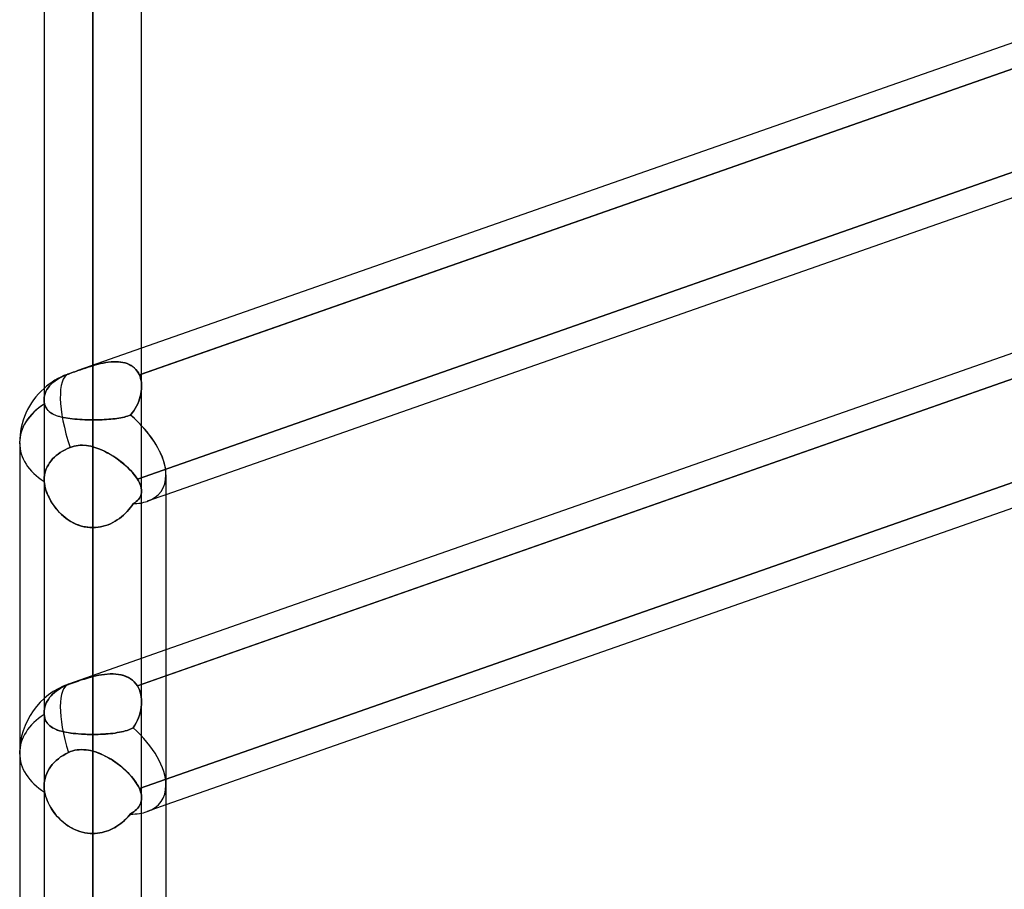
# Model space of a CAD drawing. Header units: millimetres. Extents: x -130 to 54, y -185 to 185.
# Tile 25 of 78: x -64 to -51, y -52 to -40. Entities that reach past the tile are written whole.
import ezdxf

# ---------------------------------------------------------------- set-up
doc = ezdxf.new("R2010")
doc.units = ezdxf.units.MM
doc.layers.add('MAIN-1', color=7, linetype='Continuous')
doc.layers.add('MAIN-2', color=7, linetype='Continuous')

msp = doc.modelspace()

# ---------------------------------------------------------------- linework, layer by layer
at = {"layer": 'MAIN-1'}
for p, q in [((-63.048, 0), (-63.048, -87.631)), ((-63.682, 0), (-63.682, -87.245)), ((-62.413, -87.112), (-62.413, 0)), ((-50.883, -40.478), (-62.413, -44.522)), ((-62.413, -44.858), (-50.883, -40.814)), ((-50.883, -42.496), (-62.095, -46.43)), ((-50.883, -44.519), (-62.095, -48.452)), ((-62.095, -48.788), (-50.883, -44.855)), ((-64, -45.754), (-64, -87.782)), ((-62.095, -46.172), (-62.095, -87.107)), ((-50.883, -46.538), (-62.095, -50.471))]:
    msp.add_line(p, q, dxfattribs=at)
msp.add_arc((-63.048, -45.754), 0.953, 131.8057, 180, dxfattribs=at)
for major_axis, ratio, start_param, end_param in [((0.953, 0), 0.707107, 2.300466, 3.141593), ((0.89, -0.631), 0.539402, 0.365033, 1.206378)]:
    msp.add_ellipse((-63.048, -45.754), major_axis=major_axis, ratio=ratio, start_param=start_param, end_param=end_param, dxfattribs=at)
at = {"layer": 'MAIN-2'}
for p, q in [((-63.048, 0), (-63.048, -80.509)), ((-63.048, 0), (-63.048, -73.501)), ((-63.048, 0), (-63.048, -66.491)), ((-63.048, 0), (-63.048, -59.481)), ((-63.048, 0), (-63.048, -52.469)), ((-63.048, 0), (-63.048, -45.455)), ((-63.048, 0), (-63.048, -86.619)), ((-63.048, 0), (-63.048, -79.611)), ((-63.048, 0), (-63.048, -72.602)), ((-63.048, 0), (-63.048, -65.593)), ((-63.048, 0), (-63.048, -58.582)), ((-63.048, 0), (-63.048, -51.57)), ((-63.048, 0), (-63.048, -44.749)), ((-63.048, -86.619), (-63.048, 0)), ((-63.048, -79.611), (-63.048, 0)), ((-63.048, -72.602), (-63.048, 0)), ((-63.048, -65.593), (-63.048, 0)), ((-63.048, -58.582), (-63.048, 0)), ((-63.048, -51.57), (-63.048, 0)), ((-63.048, -44.749), (-63.048, 0)), ((-63.048, -87.631), (-63.048, 0)), ((-63.048, -80.509), (-63.048, 0)), ((-63.048, -73.501), (-63.048, 0)), ((-63.048, -66.491), (-63.048, 0)), ((-63.048, -59.481), (-63.048, 0)), ((-63.048, -52.469), (-63.048, 0)), ((-63.048, -45.455), (-63.048, 0)), ((-50.761, -40.771), (-62.442, -44.869)), ((-50.804, -42.133), (-62.468, -46.225)), ((-62.468, -46.225), (-50.804, -42.133)), ((-62.413, -44.522), (-63.241, -44.813)), ((-63.013, -44.739), (-63.048, -44.749)), ((-63.048, -44.749), (-63.013, -44.739)), ((-62.979, -44.73), (-63.013, -44.739)), ((-63.013, -44.739), (-62.979, -44.73)), ((-62.945, -44.721), (-62.979, -44.73)), ((-62.979, -44.73), (-62.946, -44.721)), ((-62.946, -44.721), (-62.912, -44.714)), ((-62.911, -44.714), (-62.945, -44.721)), ((-62.912, -44.714), (-62.879, -44.708)), ((-62.877, -44.708), (-62.911, -44.714)), ((-62.879, -44.708), (-62.846, -44.703)), ((-62.844, -44.703), (-62.877, -44.708)), ((-62.846, -44.703), (-62.813, -44.699)), ((-62.811, -44.699), (-62.844, -44.703)), ((-62.813, -44.699), (-62.781, -44.697)), ((-62.778, -44.697), (-62.811, -44.699)), ((-62.781, -44.697), (-62.749, -44.697)), ((-62.746, -44.697), (-62.778, -44.697)), ((-62.749, -44.697), (-62.717, -44.698)), ((-62.715, -44.698), (-62.746, -44.697)), ((-62.717, -44.698), (-62.687, -44.701)), ((-62.685, -44.701), (-62.715, -44.698)), ((-62.687, -44.701), (-62.657, -44.706)), ((-62.655, -44.706), (-62.685, -44.701)), ((-62.657, -44.706), (-62.629, -44.712)), ((-62.627, -44.713), (-62.655, -44.706)), ((-62.629, -44.712), (-62.601, -44.721)), ((-62.6, -44.722), (-62.627, -44.713)), ((-62.601, -44.721), (-62.575, -44.732)), ((-62.574, -44.733), (-62.6, -44.722)), ((-62.575, -44.732), (-62.551, -44.746)), ((-62.55, -44.746), (-62.574, -44.733)), ((-62.551, -44.746), (-62.528, -44.761)), ((-62.527, -44.762), (-62.55, -44.746)), ((-63.381, -44.862), (-63.418, -44.877)), ((-63.418, -44.877), (-63.381, -44.862)), ((-63.379, -44.861), (-63.381, -44.862)), ((-63.381, -44.862), (-63.379, -44.861)), ((-63.376, -44.86), (-63.379, -44.861)), ((-63.379, -44.861), (-63.376, -44.86)), ((-63.373, -44.859), (-63.376, -44.86)), ((-63.376, -44.86), (-63.373, -44.859)), ((-63.371, -44.858), (-63.373, -44.859)), ((-63.373, -44.859), (-63.371, -44.858)), ((-63.368, -44.857), (-63.371, -44.858)), ((-63.371, -44.858), (-63.368, -44.857)), ((-63.365, -44.857), (-63.368, -44.857)), ((-63.368, -44.857), (-63.365, -44.857)), ((-63.345, -44.85), (-63.365, -44.857)), ((-63.365, -44.857), (-63.345, -44.85)), ((-63.325, -44.842), (-63.345, -44.85)), ((-63.345, -44.85), (-63.325, -44.842)), ((-63.304, -44.835), (-63.325, -44.842)), ((-63.325, -44.842), (-63.304, -44.835)), ((-63.284, -44.828), (-63.304, -44.835)), ((-63.304, -44.835), (-63.283, -44.828)), ((-63.262, -44.82), (-63.284, -44.828)), ((-63.283, -44.828), (-63.262, -44.82)), ((-63.241, -44.813), (-63.262, -44.82)), ((-63.262, -44.82), (-63.241, -44.813)), ((-63.209, -44.802), (-63.241, -44.813)), ((-63.241, -44.813), (-63.209, -44.802)), ((-63.177, -44.79), (-63.209, -44.802)), ((-63.209, -44.802), (-63.177, -44.791)), ((-63.144, -44.779), (-63.177, -44.79)), ((-63.177, -44.791), (-63.144, -44.78)), ((-63.112, -44.769), (-63.144, -44.779)), ((-63.144, -44.78), (-63.112, -44.769)), ((-63.08, -44.758), (-63.112, -44.769)), ((-63.112, -44.769), (-63.08, -44.758)), ((-63.048, -44.749), (-63.08, -44.758)), ((-63.08, -44.758), (-63.048, -44.749)), ((-62.528, -44.761), (-62.507, -44.779)), ((-62.506, -44.779), (-62.527, -44.762)), ((-62.507, -44.779), (-62.487, -44.798)), ((-62.487, -44.799), (-62.506, -44.779)), ((-62.487, -44.798), (-62.47, -44.82)), ((-62.47, -44.82), (-62.487, -44.799)), ((-62.455, -44.844), (-62.47, -44.82)), ((-62.47, -44.82), (-62.455, -44.843)), ((-50.804, -44.827), (-62.468, -48.919)), ((-62.455, -44.843), (-62.442, -44.869)), ((-62.442, -44.869), (-62.455, -44.844)), ((-62.442, -44.869), (-62.413, -44.858)), ((-62.442, -44.869), (-62.433, -44.892)), ((-62.433, -44.891), (-62.442, -44.869)), ((-63.591, -44.99), (-63.612, -45.013)), ((-63.612, -45.013), (-63.591, -44.99)), ((-63.567, -44.968), (-63.591, -44.99)), ((-63.591, -44.99), (-63.567, -44.968)), ((-63.54, -44.947), (-63.567, -44.968)), ((-63.567, -44.968), (-63.54, -44.947)), ((-63.513, -44.928), (-63.54, -44.947)), ((-63.54, -44.947), (-63.513, -44.928)), ((-63.484, -44.91), (-63.513, -44.928)), ((-63.513, -44.928), (-63.484, -44.91)), ((-63.452, -44.893), (-63.484, -44.91)), ((-63.484, -44.91), (-63.452, -44.893)), ((-63.418, -44.877), (-63.452, -44.893)), ((-63.452, -44.893), (-63.418, -44.877)), ((-62.426, -44.915), (-62.433, -44.891)), ((-62.433, -44.892), (-62.426, -44.915)), ((-62.426, -44.915), (-62.42, -44.94)), ((-62.42, -44.94), (-62.426, -44.915)), ((-62.42, -44.94), (-62.416, -44.966)), ((-62.416, -44.966), (-62.42, -44.94)), ((-62.416, -44.966), (-62.413, -44.992)), ((-62.413, -44.992), (-62.416, -44.966)), ((-62.413, -44.992), (-62.413, -45.019)), ((-62.413, -45.019), (-62.413, -44.992)), ((-63.669, -45.11), (-63.676, -45.136)), ((-63.676, -45.136), (-63.669, -45.11)), ((-63.658, -45.084), (-63.669, -45.11)), ((-63.669, -45.11), (-63.658, -45.084)), ((-63.645, -45.059), (-63.658, -45.084)), ((-63.658, -45.084), (-63.645, -45.059)), ((-63.63, -45.036), (-63.645, -45.059)), ((-63.645, -45.059), (-63.63, -45.036)), ((-63.612, -45.013), (-63.63, -45.036)), ((-63.63, -45.036), (-63.612, -45.013)), ((-62.422, -45.115), (-62.43, -45.148)), ((-62.43, -45.148), (-62.422, -45.115)), ((-62.417, -45.083), (-62.422, -45.115)), ((-62.422, -45.115), (-62.417, -45.083)), ((-62.414, -45.051), (-62.417, -45.083)), ((-62.417, -45.083), (-62.414, -45.051)), ((-62.413, -45.019), (-62.414, -45.051)), ((-62.414, -45.051), (-62.413, -45.019)), ((-63.681, -45.162), (-63.682, -45.187)), ((-63.682, -45.187), (-63.681, -45.162)), ((-63.682, -45.187), (-63.682, -45.197)), ((-63.682, -45.197), (-63.682, -45.187)), ((-63.682, -45.197), (-63.682, -45.207)), ((-63.682, -45.207), (-63.682, -45.197)), ((-63.682, -45.207), (-63.681, -45.217)), ((-63.681, -45.217), (-63.682, -45.207)), ((-63.676, -45.136), (-63.681, -45.162)), ((-63.681, -45.162), (-63.676, -45.136)), ((-63.681, -45.217), (-63.68, -45.227)), ((-63.68, -45.227), (-63.681, -45.217)), ((-63.68, -45.227), (-63.678, -45.238)), ((-63.678, -45.238), (-63.68, -45.227)), ((-63.678, -45.238), (-63.675, -45.248)), ((-63.675, -45.248), (-63.678, -45.238)), ((-63.675, -45.248), (-63.669, -45.268)), ((-63.67, -45.267), (-63.675, -45.248)), ((-62.479, -45.275), (-62.463, -45.244)), ((-62.463, -45.244), (-62.478, -45.275)), ((-62.45, -45.212), (-62.463, -45.244)), ((-62.463, -45.244), (-62.45, -45.212)), ((-62.439, -45.18), (-62.45, -45.212)), ((-62.45, -45.212), (-62.439, -45.18)), ((-62.43, -45.148), (-62.439, -45.18)), ((-62.439, -45.18), (-62.43, -45.148)), ((-63.662, -45.285), (-63.67, -45.267)), ((-63.669, -45.268), (-63.662, -45.286)), ((-63.653, -45.302), (-63.662, -45.285)), ((-63.662, -45.286), (-63.652, -45.303)), ((-63.643, -45.317), (-63.653, -45.302)), ((-63.652, -45.303), (-63.641, -45.319)), ((-63.631, -45.332), (-63.643, -45.317)), ((-63.641, -45.319), (-63.629, -45.333)), ((-63.617, -45.345), (-63.631, -45.332)), ((-63.629, -45.333), (-63.615, -45.347)), ((-63.602, -45.357), (-63.617, -45.345)), ((-63.615, -45.347), (-63.599, -45.359)), ((-63.586, -45.368), (-63.602, -45.357)), ((-63.599, -45.359), (-63.582, -45.37)), ((-63.568, -45.378), (-63.586, -45.368)), ((-63.582, -45.37), (-63.564, -45.38)), ((-63.549, -45.387), (-63.568, -45.378)), ((-63.564, -45.38), (-63.544, -45.389)), ((-63.528, -45.396), (-63.549, -45.387)), ((-62.535, -45.364), (-62.557, -45.392)), ((-62.557, -45.392), (-62.535, -45.364)), ((-62.514, -45.336), (-62.535, -45.364)), ((-62.535, -45.364), (-62.514, -45.336)), ((-62.495, -45.306), (-62.514, -45.336)), ((-62.514, -45.336), (-62.496, -45.306)), ((-62.496, -45.306), (-62.479, -45.275)), ((-62.478, -45.275), (-62.495, -45.306)), ((-63.544, -45.389), (-63.523, -45.398)), ((-63.506, -45.404), (-63.528, -45.396)), ((-63.523, -45.398), (-63.501, -45.405)), ((-63.483, -45.411), (-63.506, -45.404)), ((-63.501, -45.405), (-63.477, -45.412)), ((-63.458, -45.417), (-63.483, -45.411)), ((-63.477, -45.412), (-63.452, -45.419)), ((-63.432, -45.423), (-63.458, -45.417)), ((-63.452, -45.419), (-63.427, -45.424)), ((-63.404, -45.429), (-63.432, -45.423)), ((-63.427, -45.424), (-63.4, -45.43)), ((-63.376, -45.433), (-63.404, -45.429)), ((-63.4, -45.43), (-63.372, -45.434)), ((-63.347, -45.438), (-63.376, -45.433)), ((-63.372, -45.434), (-63.343, -45.438)), ((-63.316, -45.441), (-63.347, -45.438)), ((-63.343, -45.438), (-63.313, -45.442)), ((-63.285, -45.444), (-63.316, -45.441)), ((-63.313, -45.442), (-63.282, -45.445)), ((-63.252, -45.447), (-63.285, -45.444)), ((-63.282, -45.445), (-63.25, -45.447)), ((-63.219, -45.449), (-63.252, -45.447)), ((-63.25, -45.447), (-63.217, -45.45)), ((-63.186, -45.451), (-63.219, -45.449)), ((-63.217, -45.45), (-63.184, -45.451)), ((-63.152, -45.453), (-63.186, -45.451)), ((-63.184, -45.451), (-63.15, -45.453)), ((-63.117, -45.454), (-63.152, -45.453)), ((-63.15, -45.453), (-63.116, -45.454)), ((-63.083, -45.454), (-63.117, -45.454)), ((-63.116, -45.454), (-63.082, -45.454)), ((-63.048, -45.455), (-63.083, -45.454)), ((-63.082, -45.454), (-63.048, -45.455)), ((-63.017, -45.454), (-63.048, -45.455)), ((-63.048, -45.455), (-63.017, -45.454)), ((-63.048, -51.57), (-63.048, -45.455)), ((-63.048, -45.455), (-63.048, -51.57)), ((-62.987, -45.454), (-63.017, -45.454)), ((-63.017, -45.454), (-62.987, -45.454)), ((-62.957, -45.453), (-62.987, -45.454)), ((-62.987, -45.454), (-62.957, -45.453)), ((-62.927, -45.452), (-62.957, -45.453)), ((-62.957, -45.453), (-62.927, -45.452)), ((-62.898, -45.451), (-62.927, -45.452)), ((-62.927, -45.452), (-62.898, -45.451)), ((-62.869, -45.449), (-62.898, -45.451)), ((-62.898, -45.451), (-62.869, -45.449)), ((-62.84, -45.447), (-62.869, -45.449)), ((-62.869, -45.449), (-62.84, -45.447)), ((-62.812, -45.445), (-62.84, -45.447)), ((-62.84, -45.447), (-62.812, -45.445)), ((-62.785, -45.442), (-62.812, -45.445)), ((-62.812, -45.445), (-62.785, -45.442)), ((-62.759, -45.439), (-62.785, -45.442)), ((-62.785, -45.442), (-62.758, -45.439)), ((-62.733, -45.435), (-62.759, -45.439)), ((-62.758, -45.439), (-62.733, -45.435)), ((-62.708, -45.432), (-62.733, -45.435)), ((-62.733, -45.435), (-62.708, -45.432)), ((-62.684, -45.427), (-62.708, -45.432)), ((-62.708, -45.432), (-62.683, -45.427)), ((-62.66, -45.423), (-62.684, -45.427)), ((-62.683, -45.427), (-62.66, -45.423)), ((-62.66, -45.423), (-62.637, -45.417)), ((-62.638, -45.418), (-62.66, -45.423)), ((-62.616, -45.412), (-62.638, -45.418)), ((-62.637, -45.417), (-62.616, -45.412)), ((-62.596, -45.406), (-62.616, -45.412)), ((-62.616, -45.412), (-62.595, -45.406)), ((-62.576, -45.399), (-62.596, -45.406)), ((-62.595, -45.406), (-62.576, -45.399)), ((-62.557, -45.392), (-62.576, -45.399)), ((-62.576, -45.399), (-62.557, -45.392)), ((-63.498, -45.899), (-63.523, -45.919)), ((-63.523, -45.919), (-63.498, -45.899)), ((-63.471, -45.88), (-63.498, -45.899)), ((-63.498, -45.899), (-63.471, -45.88)), ((-63.442, -45.861), (-63.471, -45.88)), ((-63.471, -45.88), (-63.442, -45.861)), ((-63.41, -45.844), (-63.442, -45.861)), ((-63.442, -45.861), (-63.41, -45.844)), ((-63.378, -45.828), (-63.41, -45.844)), ((-63.41, -45.844), (-63.378, -45.828)), ((-63.344, -45.813), (-63.378, -45.828)), ((-63.378, -45.828), (-63.344, -45.813)), ((-63.318, -45.804), (-63.344, -45.813)), ((-63.344, -45.813), (-63.318, -45.804)), ((-63.292, -45.797), (-63.318, -45.804)), ((-63.318, -45.804), (-63.292, -45.797)), ((-63.265, -45.791), (-63.292, -45.797)), ((-63.292, -45.797), (-63.265, -45.791)), ((-63.238, -45.788), (-63.265, -45.791)), ((-63.265, -45.791), (-63.238, -45.788)), ((-63.211, -45.786), (-63.238, -45.788)), ((-63.238, -45.788), (-63.211, -45.786)), ((-63.184, -45.785), (-63.211, -45.786)), ((-63.211, -45.786), (-63.184, -45.785)), ((-63.157, -45.787), (-63.184, -45.785)), ((-63.184, -45.785), (-63.157, -45.786)), ((-63.157, -45.786), (-63.129, -45.789)), ((-63.129, -45.789), (-63.157, -45.787)), ((-63.102, -45.793), (-63.129, -45.789)), ((-63.129, -45.789), (-63.102, -45.793)), ((-63.075, -45.799), (-63.102, -45.793)), ((-63.102, -45.793), (-63.075, -45.799)), ((-63.048, -45.805), (-63.075, -45.799)), ((-63.075, -45.799), (-63.048, -45.805)), ((-63.048, -48.799), (-63.048, -45.805)), ((-63.048, -45.805), (-63.048, -48.799)), ((-63.048, -45.805), (-63.009, -45.817)), ((-63.009, -45.817), (-63.048, -45.805)), ((-63.009, -45.817), (-62.971, -45.83)), ((-62.971, -45.831), (-63.009, -45.817)), ((-62.971, -45.83), (-62.934, -45.846)), ((-62.933, -45.846), (-62.971, -45.831)), ((-62.934, -45.846), (-62.896, -45.863)), ((-62.895, -45.864), (-62.933, -45.846)), ((-62.896, -45.863), (-62.859, -45.882)), ((-62.857, -45.884), (-62.895, -45.864)), ((-62.859, -45.882), (-62.822, -45.903)), ((-62.82, -45.905), (-62.857, -45.884)), ((-63.611, -46.014), (-63.627, -46.039)), ((-63.627, -46.039), (-63.611, -46.014)), ((-63.592, -45.989), (-63.611, -46.014)), ((-63.611, -46.014), (-63.592, -45.989)), ((-63.571, -45.964), (-63.592, -45.989)), ((-63.592, -45.989), (-63.571, -45.964)), ((-63.548, -45.941), (-63.571, -45.964)), ((-63.571, -45.964), (-63.548, -45.941)), ((-63.523, -45.919), (-63.548, -45.941)), ((-63.548, -45.941), (-63.523, -45.919)), ((-62.822, -45.903), (-62.786, -45.925)), ((-62.783, -45.927), (-62.82, -45.905)), ((-62.786, -45.925), (-62.75, -45.949)), ((-62.747, -45.951), (-62.783, -45.927)), ((-62.75, -45.949), (-62.715, -45.974)), ((-62.712, -45.976), (-62.747, -45.951)), ((-62.715, -45.974), (-62.681, -46)), ((-62.678, -46.002), (-62.712, -45.976)), ((-62.681, -46), (-62.648, -46.027)), ((-62.646, -46.029), (-62.678, -46.002)), ((-62.648, -46.027), (-62.617, -46.054)), ((-62.615, -46.056), (-62.646, -46.029)), ((-63.672, -46.147), (-63.678, -46.176)), ((-63.678, -46.176), (-63.672, -46.147)), ((-63.664, -46.119), (-63.672, -46.147)), ((-63.672, -46.147), (-63.664, -46.119)), ((-63.654, -46.091), (-63.664, -46.119)), ((-63.664, -46.119), (-63.654, -46.091)), ((-63.641, -46.064), (-63.654, -46.091)), ((-63.654, -46.091), (-63.641, -46.064)), ((-63.627, -46.039), (-63.641, -46.064)), ((-63.641, -46.064), (-63.627, -46.039)), ((-62.617, -46.054), (-62.587, -46.082)), ((-62.585, -46.084), (-62.615, -46.056)), ((-62.587, -46.082), (-62.559, -46.111)), ((-62.558, -46.112), (-62.585, -46.084)), ((-62.559, -46.111), (-62.533, -46.14)), ((-62.532, -46.14), (-62.558, -46.112)), ((-62.533, -46.14), (-62.509, -46.168)), ((-62.508, -46.169), (-62.532, -46.14)), ((-63.681, -46.204), (-63.682, -46.232)), ((-63.682, -46.232), (-63.681, -46.204)), ((-63.682, -46.232), (-63.682, -46.236)), ((-63.682, -46.236), (-63.682, -46.232)), ((-63.682, -46.236), (-63.682, -46.24)), ((-63.682, -46.24), (-63.682, -46.236)), ((-63.682, -46.24), (-63.682, -46.244)), ((-63.682, -46.244), (-63.682, -46.24)), ((-63.682, -46.244), (-63.682, -46.248)), ((-63.682, -46.248), (-63.682, -46.244)), ((-63.682, -46.248), (-63.682, -46.253)), ((-63.682, -46.253), (-63.682, -46.248)), ((-63.682, -46.253), (-63.682, -46.257)), ((-63.682, -46.257), (-63.682, -46.253)), ((-63.682, -46.257), (-63.679, -46.284)), ((-63.679, -46.281), (-63.682, -46.257)), ((-63.678, -46.176), (-63.681, -46.204)), ((-63.681, -46.204), (-63.678, -46.176)), ((-63.675, -46.305), (-63.679, -46.281)), ((-63.679, -46.284), (-63.674, -46.312)), ((-62.509, -46.168), (-62.487, -46.197)), ((-62.487, -46.197), (-62.508, -46.169)), ((-62.487, -46.197), (-62.468, -46.225)), ((-62.468, -46.225), (-62.487, -46.197)), ((-62.454, -46.249), (-62.468, -46.225)), ((-62.468, -46.225), (-62.454, -46.25)), ((-62.441, -46.274), (-62.454, -46.249)), ((-62.454, -46.25), (-62.441, -46.274)), ((-50.761, -46.159), (-62.442, -50.257)), ((-62.442, -50.257), (-50.761, -46.159)), ((-62.431, -46.297), (-62.441, -46.274)), ((-62.441, -46.274), (-62.431, -46.298)), ((-63.67, -46.33), (-63.675, -46.305)), ((-63.674, -46.312), (-63.667, -46.341)), ((-63.663, -46.356), (-63.67, -46.33)), ((-63.667, -46.341), (-63.658, -46.37)), ((-63.654, -46.382), (-63.663, -46.356)), ((-63.658, -46.37), (-63.648, -46.4)), ((-63.645, -46.408), (-63.654, -46.382)), ((-63.648, -46.4), (-63.636, -46.429)), ((-63.634, -46.434), (-63.645, -46.408)), ((-62.423, -46.32), (-62.431, -46.297)), ((-62.431, -46.298), (-62.423, -46.32)), ((-62.417, -46.342), (-62.423, -46.32)), ((-62.423, -46.32), (-62.417, -46.342)), ((-62.414, -46.364), (-62.417, -46.342)), ((-62.417, -46.342), (-62.414, -46.364)), ((-62.417, -46.422), (-62.414, -46.404)), ((-62.414, -46.404), (-62.417, -46.423)), ((-62.413, -46.384), (-62.414, -46.364)), ((-62.414, -46.364), (-62.413, -46.384)), ((-62.414, -46.404), (-62.413, -46.384)), ((-62.413, -46.384), (-62.414, -46.404)), ((-63.636, -46.429), (-63.622, -46.459)), ((-63.622, -46.46), (-63.634, -46.434)), ((-63.622, -46.459), (-63.607, -46.489)), ((-63.608, -46.486), (-63.622, -46.46)), ((-63.594, -46.512), (-63.608, -46.486)), ((-63.607, -46.489), (-63.59, -46.519)), ((-63.578, -46.538), (-63.594, -46.512)), ((-63.59, -46.519), (-63.571, -46.548)), ((-63.561, -46.563), (-63.578, -46.538)), ((-62.522, -46.547), (-62.502, -46.533)), ((-62.502, -46.533), (-62.522, -46.547)), ((-62.502, -46.533), (-62.484, -46.519)), ((-62.484, -46.519), (-62.502, -46.533)), ((-62.484, -46.519), (-62.468, -46.505)), ((-62.468, -46.505), (-62.484, -46.519)), ((-62.468, -46.505), (-62.453, -46.49)), ((-62.453, -46.49), (-62.468, -46.505)), ((-62.453, -46.49), (-62.441, -46.474)), ((-62.441, -46.474), (-62.453, -46.49)), ((-62.441, -46.474), (-62.431, -46.458)), ((-62.431, -46.458), (-62.441, -46.474)), ((-62.431, -46.458), (-62.423, -46.44)), ((-62.423, -46.441), (-62.431, -46.458)), ((-62.423, -46.44), (-62.417, -46.422)), ((-62.417, -46.423), (-62.423, -46.441)), ((-62.095, -46.43), (-62.338, -46.515)), ((-63.571, -46.548), (-63.551, -46.578)), ((-63.543, -46.589), (-63.561, -46.563)), ((-63.551, -46.578), (-63.529, -46.606)), ((-63.524, -46.613), (-63.543, -46.589)), ((-63.529, -46.606), (-63.506, -46.634)), ((-63.503, -46.637), (-63.524, -46.613)), ((-63.506, -46.634), (-63.481, -46.661)), ((-63.481, -46.661), (-63.503, -46.637)), ((-63.481, -46.661), (-63.455, -46.687)), ((-63.458, -46.684), (-63.481, -46.661)), ((-62.625, -46.673), (-62.602, -46.649)), ((-62.602, -46.649), (-62.625, -46.673)), ((-62.602, -46.649), (-62.58, -46.624)), ((-62.58, -46.624), (-62.602, -46.649)), ((-62.58, -46.624), (-62.56, -46.599)), ((-62.56, -46.599), (-62.58, -46.624)), ((-62.56, -46.599), (-62.54, -46.573)), ((-62.54, -46.573), (-62.56, -46.599)), ((-62.54, -46.573), (-62.522, -46.547)), ((-62.522, -46.547), (-62.54, -46.573)), ((-63.434, -46.705), (-63.458, -46.684)), ((-63.455, -46.687), (-63.427, -46.712)), ((-63.409, -46.726), (-63.434, -46.705)), ((-63.427, -46.712), (-63.398, -46.735)), ((-63.383, -46.746), (-63.409, -46.726)), ((-63.398, -46.735), (-63.367, -46.757)), ((-63.356, -46.764), (-63.383, -46.746)), ((-63.367, -46.757), (-63.335, -46.777)), ((-63.328, -46.781), (-63.356, -46.764)), ((-63.335, -46.777), (-63.302, -46.795)), ((-63.299, -46.797), (-63.328, -46.781)), ((-63.302, -46.795), (-63.268, -46.811)), ((-63.27, -46.811), (-63.299, -46.797)), ((-62.818, -46.807), (-62.787, -46.792)), ((-62.787, -46.792), (-62.817, -46.807)), ((-62.757, -46.775), (-62.787, -46.792)), ((-62.787, -46.792), (-62.758, -46.776)), ((-62.758, -46.776), (-62.729, -46.758)), ((-62.729, -46.757), (-62.757, -46.775)), ((-62.729, -46.758), (-62.702, -46.738)), ((-62.701, -46.738), (-62.729, -46.757)), ((-62.702, -46.738), (-62.675, -46.718)), ((-62.675, -46.717), (-62.701, -46.738)), ((-62.649, -46.695), (-62.675, -46.717)), ((-62.675, -46.718), (-62.65, -46.696)), ((-62.65, -46.696), (-62.625, -46.673)), ((-62.625, -46.673), (-62.649, -46.695)), ((-63.239, -46.823), (-63.27, -46.811)), ((-63.268, -46.811), (-63.233, -46.825)), ((-63.208, -46.834), (-63.239, -46.823)), ((-63.233, -46.825), (-63.197, -46.837)), ((-63.177, -46.842), (-63.208, -46.834)), ((-63.197, -46.837), (-63.16, -46.846)), ((-63.145, -46.849), (-63.177, -46.842)), ((-63.16, -46.846), (-63.123, -46.853)), ((-63.113, -46.854), (-63.145, -46.849)), ((-63.123, -46.853), (-63.085, -46.857)), ((-63.08, -46.857), (-63.113, -46.854)), ((-63.085, -46.857), (-63.048, -46.858)), ((-63.048, -46.858), (-63.08, -46.857)), ((-63.048, -46.858), (-63.014, -46.857)), ((-63.013, -46.857), (-63.048, -46.858)), ((-63.048, -46.858), (-63.048, -49.552)), ((-63.048, -49.552), (-63.048, -46.858)), ((-63.048, -46.858), (-63.048, -52.967)), ((-63.048, -52.967), (-63.048, -46.858)), ((-63.014, -46.857), (-62.98, -46.854)), ((-62.98, -46.854), (-63.013, -46.857)), ((-62.946, -46.848), (-62.98, -46.854)), ((-62.98, -46.854), (-62.947, -46.849)), ((-62.947, -46.849), (-62.914, -46.841)), ((-62.913, -46.841), (-62.946, -46.848)), ((-62.914, -46.841), (-62.881, -46.832)), ((-62.88, -46.831), (-62.913, -46.841)), ((-62.881, -46.832), (-62.849, -46.82)), ((-62.848, -46.82), (-62.88, -46.831)), ((-62.849, -46.82), (-62.818, -46.807)), ((-62.817, -46.807), (-62.848, -46.82)), ((-62.095, -48.452), (-63.363, -48.897)), ((-63.238, -48.856), (-63.211, -48.847)), ((-63.211, -48.847), (-63.238, -48.856)), ((-63.211, -48.847), (-63.184, -48.838)), ((-63.184, -48.838), (-63.211, -48.847)), ((-63.184, -48.838), (-63.157, -48.83)), ((-63.157, -48.83), (-63.184, -48.838)), ((-63.157, -48.83), (-63.129, -48.822)), ((-63.129, -48.822), (-63.157, -48.83)), ((-63.129, -48.822), (-63.102, -48.814)), ((-63.102, -48.814), (-63.129, -48.822)), ((-63.102, -48.814), (-63.075, -48.806)), ((-63.075, -48.806), (-63.102, -48.814)), ((-63.075, -48.806), (-63.048, -48.799)), ((-63.048, -48.799), (-63.075, -48.806)), ((-63.009, -48.79), (-63.048, -48.799)), ((-63.048, -48.799), (-63.009, -48.79)), ((-62.971, -48.782), (-63.009, -48.79)), ((-63.009, -48.79), (-62.971, -48.782)), ((-62.933, -48.775), (-62.971, -48.782)), ((-62.971, -48.782), (-62.934, -48.775)), ((-62.934, -48.775), (-62.896, -48.77)), ((-62.895, -48.77), (-62.933, -48.775)), ((-62.896, -48.77), (-62.859, -48.766)), ((-62.857, -48.766), (-62.895, -48.77)), ((-62.859, -48.766), (-62.822, -48.764)), ((-62.82, -48.764), (-62.857, -48.766)), ((-62.822, -48.764), (-62.786, -48.764)), ((-62.783, -48.764), (-62.82, -48.764)), ((-62.786, -48.764), (-62.75, -48.766)), ((-62.747, -48.766), (-62.783, -48.764)), ((-62.75, -48.766), (-62.715, -48.77)), ((-62.712, -48.77), (-62.747, -48.766)), ((-62.715, -48.77), (-62.681, -48.776)), ((-62.678, -48.777), (-62.712, -48.77)), ((-62.681, -48.776), (-62.648, -48.785)), ((-62.646, -48.786), (-62.678, -48.777)), ((-62.648, -48.785), (-62.617, -48.796)), ((-62.615, -48.797), (-62.646, -48.786)), ((-62.617, -48.796), (-62.587, -48.81)), ((-62.585, -48.811), (-62.615, -48.797)), ((-62.587, -48.81), (-62.559, -48.827)), ((-62.558, -48.827), (-62.585, -48.811)), ((-62.559, -48.827), (-62.533, -48.846)), ((-62.532, -48.847), (-62.558, -48.827)), ((-62.533, -48.846), (-62.509, -48.868)), ((-62.508, -48.868), (-62.532, -48.847)), ((-62.468, -48.919), (-62.095, -48.788)), ((-63.523, -48.987), (-63.498, -48.969)), ((-63.498, -48.969), (-63.523, -48.987)), ((-63.498, -48.969), (-63.471, -48.952)), ((-63.471, -48.952), (-63.498, -48.969)), ((-63.471, -48.952), (-63.442, -48.935)), ((-63.442, -48.935), (-63.471, -48.952)), ((-63.442, -48.935), (-63.41, -48.919)), ((-63.41, -48.919), (-63.442, -48.935)), ((-63.41, -48.919), (-63.378, -48.905)), ((-63.378, -48.905), (-63.41, -48.919)), ((-63.378, -48.905), (-63.344, -48.892)), ((-63.344, -48.892), (-63.378, -48.905)), ((-63.344, -48.892), (-63.318, -48.883)), ((-63.318, -48.883), (-63.344, -48.892)), ((-63.318, -48.883), (-63.292, -48.874)), ((-63.292, -48.874), (-63.318, -48.883)), ((-63.292, -48.874), (-63.265, -48.865)), ((-63.265, -48.865), (-63.292, -48.874)), ((-63.265, -48.865), (-63.238, -48.856)), ((-63.238, -48.856), (-63.265, -48.865)), ((-62.509, -48.868), (-62.487, -48.892)), ((-62.487, -48.892), (-62.508, -48.868)), ((-62.468, -48.919), (-62.487, -48.892)), ((-62.487, -48.892), (-62.468, -48.919)), ((-62.468, -48.919), (-62.454, -48.945)), ((-62.454, -48.945), (-62.468, -48.919)), ((-62.454, -48.945), (-62.441, -48.972)), ((-62.441, -48.972), (-62.454, -48.945)), ((-62.441, -48.972), (-62.431, -49.001)), ((-62.431, -49.001), (-62.441, -48.972)), ((-63.641, -49.118), (-63.627, -49.096)), ((-63.627, -49.096), (-63.641, -49.118)), ((-63.627, -49.096), (-63.611, -49.073)), ((-63.611, -49.073), (-63.627, -49.096)), ((-63.611, -49.073), (-63.592, -49.05)), ((-63.592, -49.05), (-63.611, -49.073)), ((-63.592, -49.05), (-63.571, -49.028)), ((-63.571, -49.028), (-63.592, -49.05)), ((-63.571, -49.028), (-63.548, -49.007)), ((-63.548, -49.007), (-63.571, -49.028)), ((-63.548, -49.007), (-63.523, -48.987)), ((-63.523, -48.987), (-63.548, -49.007)), ((-62.431, -49.001), (-62.423, -49.032)), ((-62.423, -49.032), (-62.431, -49.001)), ((-62.423, -49.032), (-62.417, -49.063)), ((-62.417, -49.063), (-62.423, -49.032)), ((-62.417, -49.063), (-62.414, -49.096)), ((-62.414, -49.096), (-62.417, -49.063)), ((-62.414, -49.096), (-62.413, -49.129)), ((-62.413, -49.129), (-62.414, -49.096)), ((-63.681, -49.245), (-63.678, -49.219)), ((-63.678, -49.219), (-63.681, -49.245)), ((-63.678, -49.219), (-63.672, -49.193)), ((-63.672, -49.193), (-63.678, -49.219)), ((-63.672, -49.193), (-63.664, -49.168)), ((-63.664, -49.168), (-63.672, -49.193)), ((-63.664, -49.168), (-63.654, -49.142)), ((-63.654, -49.142), (-63.664, -49.168)), ((-63.654, -49.142), (-63.641, -49.118)), ((-63.641, -49.118), (-63.654, -49.142)), ((-62.423, -49.232), (-62.431, -49.266)), ((-62.431, -49.266), (-62.423, -49.232)), ((-62.417, -49.197), (-62.423, -49.232)), ((-62.423, -49.232), (-62.417, -49.197)), ((-62.414, -49.163), (-62.417, -49.197)), ((-62.417, -49.197), (-62.414, -49.163)), ((-62.413, -49.129), (-62.414, -49.163)), ((-62.414, -49.163), (-62.413, -49.129)), ((-63.682, -49.27), (-63.681, -49.245)), ((-63.681, -49.245), (-63.682, -49.27)), ((-63.682, -49.274), (-63.682, -49.27)), ((-63.682, -49.27), (-63.682, -49.274)), ((-63.682, -49.278), (-63.682, -49.274)), ((-63.682, -49.274), (-63.682, -49.278)), ((-63.682, -49.281), (-63.682, -49.278)), ((-63.682, -49.278), (-63.682, -49.281)), ((-63.682, -49.285), (-63.682, -49.281)), ((-63.682, -49.281), (-63.682, -49.285)), ((-63.682, -49.289), (-63.682, -49.285)), ((-63.682, -49.285), (-63.682, -49.289)), ((-63.682, -49.293), (-63.682, -49.289)), ((-63.682, -49.289), (-63.682, -49.293)), ((-63.679, -49.313), (-63.682, -49.293)), ((-63.682, -49.293), (-63.679, -49.316)), ((-63.675, -49.333), (-63.679, -49.313)), ((-63.679, -49.316), (-63.674, -49.338)), ((-63.67, -49.351), (-63.675, -49.333)), ((-63.674, -49.338), (-63.667, -49.359)), ((-63.663, -49.369), (-63.67, -49.351)), ((-63.667, -49.359), (-63.658, -49.378)), ((-62.453, -49.335), (-62.468, -49.368)), ((-62.468, -49.368), (-62.453, -49.335)), ((-62.441, -49.301), (-62.453, -49.335)), ((-62.453, -49.335), (-62.441, -49.301)), ((-62.431, -49.266), (-62.441, -49.301)), ((-62.441, -49.301), (-62.431, -49.266)), ((-63.654, -49.385), (-63.663, -49.369)), ((-63.658, -49.378), (-63.648, -49.395)), ((-63.645, -49.4), (-63.654, -49.385)), ((-63.648, -49.395), (-63.636, -49.411)), ((-63.634, -49.414), (-63.645, -49.4)), ((-63.636, -49.411), (-63.622, -49.426)), ((-63.622, -49.427), (-63.634, -49.414)), ((-63.622, -49.426), (-63.607, -49.44)), ((-63.608, -49.439), (-63.622, -49.427)), ((-63.594, -49.45), (-63.608, -49.439)), ((-63.607, -49.44), (-63.59, -49.453)), ((-63.578, -49.461), (-63.594, -49.45)), ((-63.59, -49.453), (-63.571, -49.465)), ((-63.561, -49.47), (-63.578, -49.461)), ((-63.571, -49.465), (-63.551, -49.475)), ((-63.543, -49.479), (-63.561, -49.47)), ((-63.551, -49.475), (-63.529, -49.485)), ((-63.524, -49.488), (-63.543, -49.479)), ((-63.529, -49.485), (-63.506, -49.495)), ((-63.503, -49.496), (-63.524, -49.488)), ((-62.56, -49.483), (-62.58, -49.491)), ((-62.58, -49.491), (-62.56, -49.483)), ((-62.54, -49.474), (-62.56, -49.483)), ((-62.56, -49.483), (-62.54, -49.474)), ((-62.522, -49.464), (-62.54, -49.474)), ((-62.54, -49.474), (-62.522, -49.464)), ((-62.502, -49.433), (-62.522, -49.464)), ((-62.522, -49.464), (-62.502, -49.433)), ((-62.484, -49.401), (-62.502, -49.433)), ((-62.502, -49.433), (-62.484, -49.401)), ((-62.468, -49.368), (-62.484, -49.401)), ((-62.484, -49.401), (-62.468, -49.368)), ((-63.506, -49.495), (-63.481, -49.503)), ((-63.481, -49.503), (-63.503, -49.496)), ((-63.458, -49.509), (-63.481, -49.503)), ((-63.481, -49.503), (-63.455, -49.511)), ((-63.434, -49.516), (-63.458, -49.509)), ((-63.455, -49.511), (-63.427, -49.517)), ((-63.409, -49.521), (-63.434, -49.516)), ((-63.427, -49.517), (-63.398, -49.524)), ((-63.383, -49.526), (-63.409, -49.521)), ((-63.398, -49.524), (-63.367, -49.529)), ((-63.356, -49.531), (-63.383, -49.526)), ((-63.367, -49.529), (-63.335, -49.534)), ((-63.328, -49.535), (-63.356, -49.531)), ((-63.335, -49.534), (-63.302, -49.538)), ((-63.299, -49.539), (-63.328, -49.535)), ((-63.302, -49.538), (-63.268, -49.542)), ((-63.27, -49.542), (-63.299, -49.539)), ((-63.239, -49.545), (-63.27, -49.542)), ((-63.268, -49.542), (-63.233, -49.545)), ((-63.208, -49.547), (-63.239, -49.545)), ((-63.233, -49.545), (-63.197, -49.548)), ((-63.177, -49.549), (-63.208, -49.547)), ((-63.197, -49.548), (-63.16, -49.55)), ((-63.145, -49.55), (-63.177, -49.549)), ((-63.16, -49.55), (-63.123, -49.551)), ((-63.113, -49.551), (-63.145, -49.55)), ((-63.123, -49.551), (-63.085, -49.552)), ((-63.08, -49.552), (-63.113, -49.551)), ((-63.085, -49.552), (-63.048, -49.552)), ((-63.048, -49.552), (-63.08, -49.552)), ((-63.013, -49.552), (-63.048, -49.552)), ((-63.048, -49.552), (-63.014, -49.552)), ((-63.048, -55.661), (-63.048, -49.552)), ((-63.048, -49.552), (-63.048, -55.661)), ((-63.014, -49.552), (-62.98, -49.551)), ((-62.98, -49.551), (-63.013, -49.552)), ((-62.946, -49.55), (-62.98, -49.551)), ((-62.98, -49.551), (-62.947, -49.55)), ((-62.947, -49.55), (-62.914, -49.549)), ((-62.913, -49.549), (-62.946, -49.55)), ((-62.914, -49.549), (-62.881, -49.547)), ((-62.88, -49.546), (-62.913, -49.549)), ((-62.881, -49.547), (-62.849, -49.544)), ((-62.848, -49.544), (-62.88, -49.546)), ((-62.849, -49.544), (-62.818, -49.541)), ((-62.817, -49.541), (-62.848, -49.544)), ((-62.818, -49.541), (-62.787, -49.538)), ((-62.787, -49.538), (-62.817, -49.541)), ((-62.757, -49.534), (-62.787, -49.538)), ((-62.787, -49.538), (-62.758, -49.534)), ((-62.758, -49.534), (-62.729, -49.529)), ((-62.729, -49.529), (-62.757, -49.534)), ((-62.701, -49.524), (-62.729, -49.529)), ((-62.729, -49.529), (-62.702, -49.524)), ((-62.702, -49.524), (-62.675, -49.519)), ((-62.675, -49.519), (-62.701, -49.524)), ((-62.649, -49.513), (-62.675, -49.519)), ((-62.675, -49.519), (-62.65, -49.513)), ((-62.65, -49.513), (-62.625, -49.506)), ((-62.625, -49.506), (-62.649, -49.513)), ((-62.602, -49.499), (-62.625, -49.506)), ((-62.625, -49.506), (-62.602, -49.499)), ((-62.58, -49.491), (-62.602, -49.499)), ((-62.602, -49.499), (-62.58, -49.491)), ((-63.496, -49.868), (-63.524, -49.891)), ((-63.524, -49.891), (-63.496, -49.868)), ((-63.467, -49.846), (-63.496, -49.868)), ((-63.496, -49.868), (-63.467, -49.846)), ((-63.435, -49.825), (-63.467, -49.846)), ((-63.467, -49.846), (-63.435, -49.825)), ((-63.401, -49.805), (-63.435, -49.825)), ((-63.435, -49.825), (-63.401, -49.805)), ((-63.365, -49.788), (-63.401, -49.805)), ((-63.401, -49.805), (-63.365, -49.788)), ((-63.338, -49.776), (-63.365, -49.788)), ((-63.365, -49.788), (-63.338, -49.776)), ((-63.31, -49.767), (-63.338, -49.776)), ((-63.338, -49.776), (-63.31, -49.767)), ((-63.281, -49.759), (-63.31, -49.767)), ((-63.31, -49.767), (-63.282, -49.759)), ((-63.282, -49.759), (-63.253, -49.754)), ((-63.252, -49.754), (-63.281, -49.759)), ((-63.253, -49.754), (-63.224, -49.751)), ((-63.223, -49.751), (-63.252, -49.754)), ((-63.224, -49.751), (-63.194, -49.75)), ((-63.194, -49.75), (-63.223, -49.751)), ((-63.165, -49.751), (-63.194, -49.75)), ((-63.194, -49.75), (-63.165, -49.751)), ((-63.135, -49.753), (-63.165, -49.751)), ((-63.165, -49.751), (-63.136, -49.753)), ((-63.136, -49.753), (-63.106, -49.757)), ((-63.106, -49.757), (-63.135, -49.753)), ((-63.077, -49.763), (-63.106, -49.757)), ((-63.106, -49.757), (-63.077, -49.763)), ((-63.048, -49.77), (-63.077, -49.763)), ((-63.077, -49.763), (-63.048, -49.77)), ((-63.048, -49.77), (-63.048, -66.929)), ((-63.048, -49.77), (-63.015, -49.78)), ((-63.013, -49.78), (-63.048, -49.77)), ((-63.015, -49.78), (-62.982, -49.791)), ((-62.979, -49.792), (-63.013, -49.78)), ((-62.982, -49.791), (-62.95, -49.804)), ((-62.945, -49.806), (-62.979, -49.792)), ((-62.95, -49.804), (-62.918, -49.818)), ((-62.911, -49.821), (-62.945, -49.806)), ((-62.918, -49.818), (-62.886, -49.833)), ((-62.877, -49.838), (-62.911, -49.821)), ((-62.886, -49.833), (-62.855, -49.85)), ((-62.844, -49.856), (-62.877, -49.838)), ((-62.855, -49.85), (-62.823, -49.868)), ((-62.811, -49.876), (-62.844, -49.856)), ((-62.823, -49.868), (-62.792, -49.888)), ((-63.617, -50.002), (-63.633, -50.031)), ((-63.633, -50.031), (-63.617, -50.002)), ((-63.597, -49.973), (-63.617, -50.002)), ((-63.617, -50.002), (-63.597, -49.973)), ((-63.575, -49.944), (-63.597, -49.973)), ((-63.597, -49.973), (-63.575, -49.944)), ((-63.55, -49.917), (-63.575, -49.944)), ((-63.575, -49.944), (-63.55, -49.917)), ((-63.524, -49.891), (-63.55, -49.917)), ((-63.55, -49.917), (-63.524, -49.891)), ((-62.778, -49.897), (-62.811, -49.876)), ((-62.792, -49.888), (-62.761, -49.908)), ((-62.746, -49.919), (-62.778, -49.897)), ((-62.761, -49.908), (-62.731, -49.93)), ((-62.715, -49.942), (-62.746, -49.919)), ((-62.731, -49.93), (-62.701, -49.952)), ((-62.685, -49.966), (-62.715, -49.942)), ((-62.701, -49.952), (-62.672, -49.976)), ((-62.655, -49.991), (-62.685, -49.966)), ((-62.672, -49.976), (-62.645, -50)), ((-62.627, -50.016), (-62.655, -49.991)), ((-62.645, -50), (-62.618, -50.024)), ((-63.669, -50.125), (-63.677, -50.158)), ((-63.677, -50.158), (-63.669, -50.125)), ((-63.66, -50.092), (-63.669, -50.125)), ((-63.669, -50.125), (-63.66, -50.092)), ((-63.647, -50.061), (-63.66, -50.092)), ((-63.66, -50.092), (-63.647, -50.061)), ((-63.633, -50.031), (-63.647, -50.061)), ((-63.647, -50.061), (-63.633, -50.031)), ((-62.6, -50.042), (-62.627, -50.016)), ((-62.618, -50.024), (-62.592, -50.05)), ((-62.574, -50.069), (-62.6, -50.042)), ((-62.592, -50.05), (-62.568, -50.075)), ((-62.55, -50.095), (-62.574, -50.069)), ((-62.568, -50.075), (-62.545, -50.101)), ((-62.527, -50.122), (-62.55, -50.095)), ((-62.545, -50.101), (-62.523, -50.128)), ((-62.506, -50.15), (-62.527, -50.122)), ((-62.523, -50.128), (-62.503, -50.154)), ((-63.681, -50.191), (-63.682, -50.223)), ((-63.682, -50.223), (-63.681, -50.191)), ((-63.682, -50.223), (-63.682, -50.235)), ((-63.682, -50.235), (-63.682, -50.223)), ((-63.682, -50.235), (-63.682, -50.248)), ((-63.682, -50.248), (-63.682, -50.235)), ((-63.682, -50.248), (-63.681, -50.262)), ((-63.681, -50.262), (-63.682, -50.248)), ((-63.677, -50.158), (-63.681, -50.191)), ((-63.681, -50.191), (-63.677, -50.158)), ((-62.487, -50.177), (-62.506, -50.15)), ((-62.503, -50.154), (-62.485, -50.18)), ((-62.47, -50.204), (-62.487, -50.177)), ((-62.485, -50.18), (-62.469, -50.206)), ((-62.455, -50.231), (-62.47, -50.204)), ((-62.469, -50.206), (-62.455, -50.231)), ((-62.455, -50.231), (-62.442, -50.257)), ((-62.442, -50.257), (-62.455, -50.231)), ((-62.433, -50.279), (-62.442, -50.257)), ((-62.442, -50.257), (-62.433, -50.279)), ((-63.681, -50.262), (-63.68, -50.275)), ((-63.68, -50.275), (-63.681, -50.262)), ((-63.68, -50.275), (-63.678, -50.288)), ((-63.678, -50.288), (-63.68, -50.275)), ((-63.678, -50.288), (-63.675, -50.302)), ((-63.675, -50.302), (-63.678, -50.288)), ((-63.67, -50.329), (-63.675, -50.302)), ((-63.675, -50.302), (-63.669, -50.329)), ((-63.662, -50.356), (-63.67, -50.329)), ((-63.669, -50.329), (-63.662, -50.357)), ((-63.653, -50.383), (-63.662, -50.356)), ((-63.662, -50.357), (-63.652, -50.385)), ((-63.643, -50.41), (-63.653, -50.383)), ((-63.652, -50.385), (-63.641, -50.413)), ((-62.426, -50.3), (-62.433, -50.279)), ((-62.433, -50.279), (-62.426, -50.3)), ((-62.42, -50.322), (-62.426, -50.3)), ((-62.426, -50.3), (-62.42, -50.322)), ((-62.416, -50.342), (-62.42, -50.322)), ((-62.42, -50.322), (-62.416, -50.342)), ((-62.413, -50.362), (-62.416, -50.342)), ((-62.416, -50.342), (-62.413, -50.362)), ((-62.414, -50.402), (-62.413, -50.381)), ((-62.413, -50.381), (-62.414, -50.402)), ((-62.413, -50.381), (-62.413, -50.362)), ((-62.413, -50.362), (-62.413, -50.381)), ((-63.631, -50.438), (-63.643, -50.41)), ((-63.641, -50.413), (-63.629, -50.442)), ((-63.617, -50.466), (-63.631, -50.438)), ((-63.629, -50.442), (-63.615, -50.47)), ((-63.602, -50.493), (-63.617, -50.466)), ((-63.615, -50.47), (-63.599, -50.498)), ((-63.586, -50.52), (-63.602, -50.493)), ((-63.599, -50.498), (-63.582, -50.526)), ((-62.479, -50.529), (-62.463, -50.513)), ((-62.463, -50.513), (-62.478, -50.529)), ((-62.463, -50.513), (-62.45, -50.497)), ((-62.45, -50.497), (-62.463, -50.513)), ((-62.45, -50.497), (-62.439, -50.479)), ((-62.439, -50.479), (-62.45, -50.497)), ((-62.439, -50.479), (-62.43, -50.461)), ((-62.43, -50.461), (-62.439, -50.479)), ((-62.43, -50.461), (-62.422, -50.443)), ((-62.422, -50.443), (-62.43, -50.461)), ((-62.422, -50.443), (-62.417, -50.423)), ((-62.417, -50.423), (-62.422, -50.443)), ((-62.417, -50.423), (-62.414, -50.402)), ((-62.414, -50.402), (-62.417, -50.423)), ((-62.095, -50.471), (-62.338, -50.556)), ((-63.568, -50.547), (-63.586, -50.52)), ((-63.582, -50.526), (-63.564, -50.553)), ((-63.549, -50.574), (-63.568, -50.547)), ((-63.564, -50.553), (-63.544, -50.58)), ((-63.528, -50.6), (-63.549, -50.574)), ((-63.544, -50.58), (-63.523, -50.606)), ((-63.506, -50.626), (-63.528, -50.6)), ((-63.523, -50.606), (-63.501, -50.631)), ((-63.483, -50.65), (-63.506, -50.626)), ((-63.501, -50.631), (-63.477, -50.656)), ((-62.616, -50.654), (-62.595, -50.632)), ((-62.596, -50.633), (-62.616, -50.654)), ((-62.576, -50.611), (-62.596, -50.633)), ((-62.595, -50.632), (-62.576, -50.61)), ((-62.576, -50.61), (-62.557, -50.588)), ((-62.557, -50.588), (-62.576, -50.611)), ((-62.557, -50.588), (-62.535, -50.574)), ((-62.535, -50.574), (-62.557, -50.588)), ((-62.535, -50.574), (-62.514, -50.56)), ((-62.514, -50.56), (-62.535, -50.574)), ((-62.514, -50.56), (-62.496, -50.545)), ((-62.495, -50.545), (-62.514, -50.56)), ((-62.496, -50.545), (-62.479, -50.529)), ((-62.478, -50.529), (-62.495, -50.545)), ((-63.458, -50.674), (-63.483, -50.65)), ((-63.477, -50.656), (-63.452, -50.679)), ((-63.432, -50.697), (-63.458, -50.674)), ((-63.452, -50.679), (-63.427, -50.701)), ((-63.404, -50.719), (-63.432, -50.697)), ((-63.427, -50.701), (-63.4, -50.722)), ((-63.376, -50.739), (-63.404, -50.719)), ((-63.4, -50.722), (-63.372, -50.742)), ((-63.347, -50.758), (-63.376, -50.739)), ((-63.372, -50.742), (-63.343, -50.76)), ((-63.316, -50.775), (-63.347, -50.758)), ((-63.343, -50.76), (-63.313, -50.777)), ((-62.785, -50.778), (-62.758, -50.763)), ((-62.759, -50.764), (-62.785, -50.778)), ((-62.733, -50.748), (-62.759, -50.764)), ((-62.758, -50.763), (-62.733, -50.748)), ((-62.733, -50.748), (-62.708, -50.731)), ((-62.708, -50.731), (-62.733, -50.748)), ((-62.708, -50.731), (-62.683, -50.713)), ((-62.684, -50.713), (-62.708, -50.731)), ((-62.66, -50.695), (-62.684, -50.713)), ((-62.683, -50.713), (-62.66, -50.694)), ((-62.66, -50.694), (-62.637, -50.674)), ((-62.638, -50.675), (-62.66, -50.695)), ((-62.616, -50.654), (-62.638, -50.675)), ((-62.637, -50.674), (-62.616, -50.654)), ((-63.285, -50.79), (-63.316, -50.775)), ((-63.313, -50.777), (-63.282, -50.792)), ((-63.252, -50.804), (-63.285, -50.79)), ((-63.282, -50.792), (-63.25, -50.805)), ((-63.219, -50.815), (-63.252, -50.804)), ((-63.25, -50.805), (-63.217, -50.816)), ((-63.186, -50.825), (-63.219, -50.815)), ((-63.217, -50.816), (-63.184, -50.826)), ((-63.152, -50.833), (-63.186, -50.825)), ((-63.184, -50.826), (-63.15, -50.833)), ((-63.117, -50.838), (-63.152, -50.833)), ((-63.15, -50.833), (-63.116, -50.838)), ((-63.083, -50.842), (-63.117, -50.838)), ((-63.116, -50.838), (-63.082, -50.842)), ((-63.048, -50.843), (-63.083, -50.842)), ((-63.082, -50.842), (-63.048, -50.843)), ((-63.048, -50.843), (-63.017, -50.842)), ((-63.017, -50.842), (-63.048, -50.843)), ((-63.048, -68.199), (-63.048, -50.843)), ((-63.048, -50.843), (-63.048, -56.958)), ((-63.048, -56.958), (-63.048, -50.843)), ((-63.017, -50.842), (-62.987, -50.839)), ((-62.987, -50.839), (-63.017, -50.842)), ((-62.987, -50.839), (-62.957, -50.835)), ((-62.957, -50.835), (-62.987, -50.839)), ((-62.927, -50.829), (-62.957, -50.835)), ((-62.957, -50.835), (-62.927, -50.83)), ((-62.927, -50.83), (-62.898, -50.822)), ((-62.898, -50.822), (-62.927, -50.829)), ((-62.898, -50.822), (-62.869, -50.813)), ((-62.869, -50.813), (-62.898, -50.822)), ((-62.869, -50.813), (-62.84, -50.803)), ((-62.84, -50.803), (-62.869, -50.813)), ((-62.84, -50.803), (-62.812, -50.791)), ((-62.812, -50.791), (-62.84, -50.803)), ((-62.812, -50.791), (-62.785, -50.778)), ((-62.785, -50.778), (-62.812, -50.791))]:
    msp.add_line(p, q, dxfattribs=at)
for centre, start, end in [((-63.048, -45.754), 110.5497, 131.8057), ((-63.048, -49.796), 109.3305, 180)]:
    msp.add_arc(centre, 0.953, start, end, dxfattribs=at)
for centre, major_axis, ratio, start_param, end_param in [((-63.048, -45.754), (0.315, -0.899), 0.314247, -3.132782, -1.61532), ((-63.048, -45.754), (0.315, -0.899), 0.314247, -3.132782, -1.61532), ((-63.048, -45.754), (0.953, 0), 0.707107, 2.290619, 3.141593), ((-63.048, -45.754), (0.953, 0), 0.707107, 2.290619, 2.300466), ((-63.048, -45.754), (0.89, -0.631), 0.539402, 1.206378, 1.395289), ((-63.048, -45.754), (0.89, -0.631), 0.539402, 0.365033, 1.395289), ((-63.048, -45.754), (0.953, 0), 0.707107, 3.141593, 3.983951), ((-63.048, -45.754), (0.953, 0), 0.707107, -3.141593, -2.299234), ((-63.048, -45.754), (0.89, -0.631), 0.539402, -0.369026, 0.365033), ((-63.048, -45.754), (0.89, -0.631), 0.539402, -0.369026, 0.365033), ((-63.048, -45.754), (0.89, -0.631), 0.539402, -0.621601, -0.369026), ((-63.048, -45.754), (0.89, -0.631), 0.539402, -0.621601, -0.369026), ((-63.048, -49.796), (0.315, -0.899), 0.314247, 3.141592, 4.593786), ((-63.048, -49.796), (0.315, -0.899), 0.314247, 3.141592, 4.593786), ((-63.048, -49.796), (0.315, -0.899), 0.314247, 3.13971, 3.141592), ((-63.048, -49.796), (0.315, -0.899), 0.314247, 3.13971, 3.141592), ((-63.048, -49.796), (0.315, -0.899), 0.314247, 3.076324, 3.13971), ((-63.048, -49.796), (0.315, -0.899), 0.314247, 3.076324, 3.13971), ((-63.048, -49.796), (0.953, 0), 0.707107, 2.299234, 3.141593), ((-63.048, -49.796), (0.953, 0), 0.707107, 2.299234, 3.141593), ((-63.048, -49.796), (0.89, -0.631), 0.539402, 0.36547, 1.352103), ((-63.048, -49.796), (0.89, -0.631), 0.539402, 0.36547, 1.352103), ((-63.048, -49.796), (0.953, 0), 0.707107, 3.141593, 3.992566), ((-63.048, -49.796), (0.953, 0), 0.707107, -3.141593, -2.290619), ((-63.048, -49.796), (0.89, -0.631), 0.539402, -0.367564, 0.36547), ((-63.048, -49.796), (0.89, -0.631), 0.539402, -0.367564, 0.36547), ((-63.048, -49.796), (0.89, -0.631), 0.539402, -0.664787, -0.367564), ((-63.048, -49.796), (0.89, -0.631), 0.539402, -0.664787, -0.367564)]:
    msp.add_ellipse(centre, major_axis=major_axis, ratio=ratio, start_param=start_param, end_param=end_param, dxfattribs=at)

doc.saveas('drawing.dxf')
